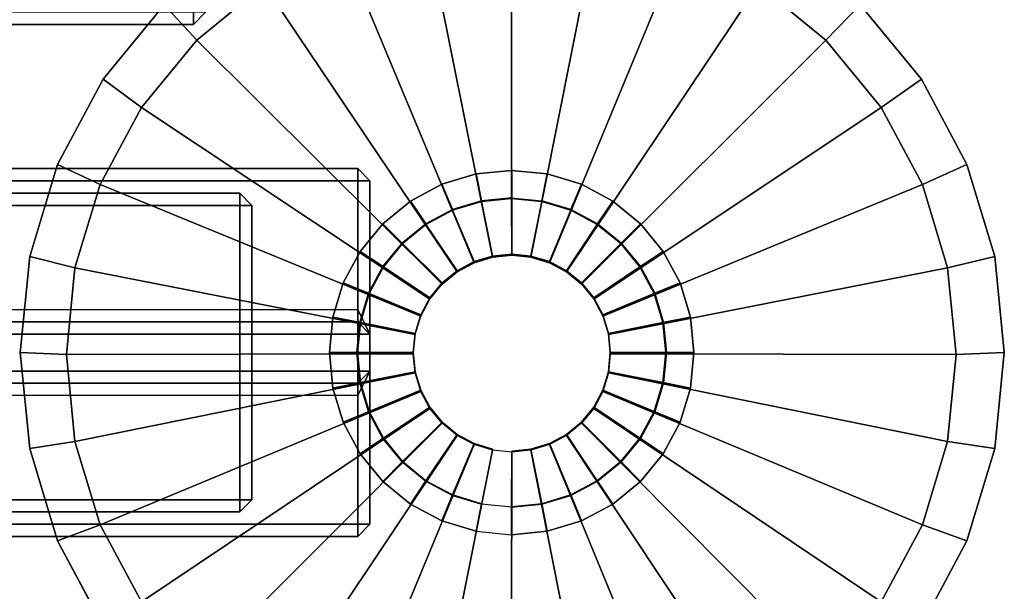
# Model space of a CAD drawing. Header units: inches. Extents: x 82 to 767, y -5 to 263.
# Tile 162 of 256: x 763.71 to 766.87, y 94.98 to 96.81. Entities that reach past the tile are written whole.
import ezdxf
from ezdxf.enums import TextEntityAlignment as Align

# ---------------------------------------------------------------- set-up
doc = ezdxf.new("R2010")
doc.units = ezdxf.units.IN
doc.header["$MEASUREMENT"] = 0
for name, color, linetype in [('A-FURN-3-COLLECTION-INFINITO-STORAGE-CASE-SIDE-EDGE-HORIZONTAL', 35, 'Continuous'), ('A-FURN-3-COLLECTION-INFINITO-STORAGE-CASE-SIDE-EDGE-VERTICAL', 35, 'Continuous'), ('A-FURN-3-COLLECTION-INFINITO-STORAGE-CASE-SIDE-SURFACE-VERTICAL', 33, 'Continuous'), ('A-FURN-3-COLLECTION-INFINITO-STORAGE-STANCHION-BASE', 251, 'Continuous'), ('A-FURN-3-COLLECTION-INFINITO-STORAGE-STANCHION-GLIDE', 251, 'Continuous'), ('A-FURN-HAWORTH-ATT', 7, 'Continuous')]:
    doc.layers.add(name, color=color, linetype=linetype)
doc.styles.get("Standard").update_dxf_attribs({"font": 'arial.ttf'})

# ---------------------------------------------------------------- blocks, each defined once
blk = doc.blocks.new('HCCS-IWBC-F2-3D-3')
at = {"layer": 'A-FURN-3-COLLECTION-INFINITO-STORAGE-STANCHION-BASE'}
for points, invisible_edges in [([(-0.0971, 6.3921, 3.2097), (-0.1903, 6.3639, 3.2097), (-0.2762, 5.4917, 3.2097), (-0.1903, 5.4458, 3.2097)], 10), ([(-0.0001, 6.4017, 3.2097), (-0.0971, 6.3921, 3.2097), (-0.1903, 5.4458, 3.2097), (-0.0971, 5.4175, 3.2097)], 10), ([(0.0968, 6.3921, 3.2097), (-0.0001, 6.4017, 3.2097), (-0.0971, 5.4175, 3.2097), (-0.0001, 5.408, 3.2097)], 10), ([(0.19, 6.3639, 3.2097), (0.0968, 6.3921, 3.2097), (-0.0001, 5.408, 3.2097), (0.0968, 5.4175, 3.2097)], 10), ([(-0.1903, 6.3639, 3.2097), (-0.2762, 6.3179, 3.2097), (-0.3515, 5.5535, 3.2097), (-0.2762, 5.4917, 3.2097)], 10), ([(0.2759, 6.3179, 3.2097), (0.19, 6.3639, 3.2097), (0.0968, 5.4175, 3.2097), (0.19, 5.4458, 3.2097)], 10), ([(-0.2762, 6.3179, 3.2097), (-0.3515, 6.2561, 3.2097), (-0.4132, 5.6288, 3.2097), (-0.3515, 5.5535, 3.2097)], 10), ([(0.3512, 6.2561, 3.2097), (0.2759, 6.3179, 3.2097), (0.19, 5.4458, 3.2097), (0.2759, 5.4917, 3.2097)], 10), ([(-0.3515, 6.2561, 3.2097), (-0.4132, 6.1809, 3.2097), (-0.4592, 5.7147, 3.2097), (-0.4132, 5.6288, 3.2097)], 10), ([(0.413, 6.1809, 3.2097), (0.3512, 6.2561, 3.2097), (0.2759, 5.4917, 3.2097), (0.3512, 5.5535, 3.2097)], 10), ([(-0.4132, 6.1809, 3.2097), (-0.4592, 6.095, 3.2097), (-0.4874, 5.8079, 3.2097), (-0.4592, 5.7147, 3.2097)], 10), ([(0.4589, 6.095, 3.2097), (0.413, 6.1809, 3.2097), (0.3512, 5.5535, 3.2097), (0.413, 5.6288, 3.2097)], 10), ([(-0.4592, 6.095, 3.2097), (-0.4874, 6.0018, 3.2097), (-0.497, 5.9048, 3.2097), (-0.4874, 5.8079, 3.2097)], 10), ([(0.4872, 6.0018, 3.2097), (0.4589, 6.095, 3.2097), (0.413, 5.6288, 3.2097), (0.4589, 5.7147, 3.2097)], 10), ([(0.4967, 5.9048, 3.2097), (0.4872, 6.0018, 3.2097), (0.4589, 5.7147, 3.2097), (0.4872, 5.8079, 3.2097)], 10), ([(-0.5118, 3.8508, 6.2605), (-0.5118, 5.0319, 3.1996), (-0.5118, -5.1256, 3.1844), (-0.5118, -0.0075, 6.1599)], 10), ([(-0.5118, 5.0319, 3.1996), (-0.5118, 5.0319, 2.0654), (-0.5118, -5.1256, 2.0654), (-0.5118, -5.1256, 3.1844)], 8), ([(0.5118, -5.1256, 3.1844), (0.5118, -5.1256, 2.0654), (0.5118, 5.0319, 2.0654), (0.5118, 5.0319, 3.1996)], 8), ([(0.5118, -0.0075, 6.1599), (0.5118, -5.1256, 3.1844), (0.5118, 5.0319, 3.1996), (0.5118, 3.8508, 6.2605)], 10)]:
    blk.add_3dface(points, dxfattribs=dict(at, invisible_edges=invisible_edges))
for points in [[(-0.5512, 5.4106, 1.8292), (-0.5906, 5.4106, 1.8686), (-0.5906, 5.4106, 1.8686), (-0.5512, 5.45, 1.8686)], [(-0.5512, 5.45, 1.8686), (-0.5906, 5.4106, 1.8686), (-0.5906, 5.4106, 1.9867), (-0.5512, 5.45, 1.9867)], [(-0.5512, 5.45, 1.9867), (-0.5906, 5.4106, 1.9867), (-0.5906, 5.4106, 1.9867), (-0.5512, 5.4106, 2.026)], [(0.5512, 5.45, 1.8686), (0.5512, 5.4106, 1.8292), (-0.5512, 5.4106, 1.8292), (-0.5512, 5.45, 1.8686)], [(-0.5512, 5.45, 1.9867), (-0.5512, 5.4106, 2.026), (-0.1384, 5.4106, 2.026), (-0.0597, 5.45, 1.9867)], [(0.5512, 5.45, 1.9867), (0.5512, 5.45, 1.8686), (-0.5512, 5.45, 1.8686), (-0.5512, 5.45, 1.9867)], [(-0.0597, 5.45, 1.9867), (-0.1384, 5.4106, 2.026), (-0.1384, 5.4106, 2.026), (-0.099, 5.4106, 2.0654)], [(-0.0597, 5.45, 1.9867), (-0.099, 5.4106, 2.0654), (-0.0984, 5.4106, 2.9709), (-0.0591, 5.45, 2.9709)], [(-0.0591, 5.45, 2.9709), (-0.0984, 5.4106, 2.9709), (-0.0984, 5.4106, 2.9709), (-0.0591, 5.4106, 3.0103)], [(0.0591, 5.45, 1.9867), (-0.0597, 5.45, 1.9867), (-0.0591, 5.45, 2.9709), (0.0591, 5.45, 2.9709)], [(0.0591, 5.4106, 3.0103), (0.0591, 5.45, 2.9709), (-0.0591, 5.45, 2.9709), (-0.0591, 5.4106, 3.0103)], [(0.0984, 5.4106, 2.0654), (0.0591, 5.45, 1.9867), (0.0591, 5.45, 2.9709), (0.0984, 5.4106, 2.9709)], [(0.5512, 5.4106, 2.026), (0.5512, 5.45, 1.9867), (0.0591, 5.45, 1.9867), (0.1378, 5.4106, 2.026)], [(0.1378, 5.4106, 2.026), (0.0591, 5.45, 1.9867), (0.0591, 5.45, 1.9867), (0.0984, 5.4106, 2.0654)], [(0.0984, 5.4106, 2.9709), (0.0591, 5.45, 2.9709), (0.0591, 5.45, 2.9709), (0.0591, 5.4106, 3.0103)], [(0.5906, 5.4106, 1.8686), (0.5512, 5.45, 1.8686), (0.5512, 5.45, 1.9867), (0.5906, 5.4106, 1.9867)], [(0.5512, 5.4106, 1.8292), (0.5512, 5.45, 1.8686), (0.5512, 5.45, 1.8686), (0.5906, 5.4106, 1.8686)], [(0.5906, 5.4106, 1.9867), (0.5512, 5.45, 1.9867), (0.5512, 5.45, 1.9867), (0.5512, 5.4106, 2.026)], [(-0.5906, 5.4106, 1.8686), (-0.5512, 5.4106, 1.8292), (-0.5512, -5.5829, 1.8292), (-0.5906, -5.5829, 1.8686)], [(-0.5512, 5.4106, 2.026), (-0.5906, 5.4106, 1.9867), (-0.5906, -5.5829, 1.9867), (-0.5512, -5.5829, 2.026)], [(-0.5906, 5.4106, 1.9867), (-0.5906, 5.4106, 1.8686), (-0.5906, -5.5829, 1.8686), (-0.5906, -5.5829, 1.9867)], [(-0.5512, 5.4106, 1.8292), (0.5512, 5.4106, 1.8292), (0.5512, -5.5829, 1.8292), (-0.5512, -5.5829, 1.8292)], [(-0.1384, 5.4106, 2.026), (-0.5512, 5.4106, 2.026), (-0.5512, -5.5829, 2.026), (-0.1384, -5.5829, 2.026)], [(-0.1384, 5.4106, 2.026), (-0.099, 5.4106, 2.0654), (-0.099, -5.5829, 2.0654), (-0.1384, -5.5829, 2.026)], [(-0.099, -5.5829, 2.0654), (-0.0985, -5.5829, 2.9709), (-0.0984, 5.4106, 2.9709), (-0.099, 5.4106, 2.0654)], [(-0.0985, -5.5829, 2.9709), (-0.0591, -5.5829, 3.0103), (-0.0591, 5.4106, 3.0103), (-0.0984, 5.4106, 2.9709)], [(0.0591, 5.4106, 3.0103), (-0.0591, 5.4106, 3.0103), (-0.0591, -5.5829, 3.0103), (0.0591, -5.5829, 3.0103)], [(0.0591, -5.5829, 3.0103), (0.0984, -5.5829, 2.9709), (0.0984, 5.4106, 2.9709), (0.0591, 5.4106, 3.0103)], [(0.0984, 5.4106, 2.0654), (0.0984, 5.4106, 2.9709), (0.0984, -5.5829, 2.9709), (0.0984, -5.5829, 2.0654)], [(0.1378, -5.5829, 2.026), (0.0984, -5.5829, 2.0654), (0.0984, 5.4106, 2.0654), (0.1378, 5.4106, 2.026)], [(0.5512, 5.4106, 2.026), (0.1378, 5.4106, 2.026), (0.1378, -5.5829, 2.026), (0.5512, -5.5829, 2.026)], [(0.5906, 5.4106, 1.9867), (0.5512, 5.4106, 2.026), (0.5512, -5.5829, 2.026), (0.5906, -5.5829, 1.9867)], [(0.5512, 5.4106, 1.8292), (0.5906, 5.4106, 1.8686), (0.5906, -5.5829, 1.8686), (0.5512, -5.5829, 1.8292)], [(0.5906, 5.4106, 1.8686), (0.5906, 5.4106, 1.9867), (0.5906, -5.5829, 1.9867), (0.5906, -5.5829, 1.8686)], [(-0.4724, 5.0713, 3.2071), (-0.5118, 5.0319, 3.1996), (-0.5118, 3.8508, 6.2605), (-0.4724, 3.8902, 6.1604)], [(-0.4724, 5.0713, 2.0654), (-0.4724, 5.0319, 2.026), (-0.4724, 5.0319, 2.026), (-0.5118, 5.0319, 2.0654)], [(-0.5118, 5.0319, 3.1996), (-0.4724, 5.0713, 3.2071), (-0.4724, 5.0713, 2.0654), (-0.5118, 5.0319, 2.0654)], [(0.4724, 5.0713, 3.2071), (-0.4724, 5.0713, 3.2071), (-0.4724, 3.8902, 6.1604), (0.4724, 3.8902, 6.1604)], [(0.4724, 5.0713, 2.0654), (-0.4724, 5.0713, 2.0654), (-0.4724, 5.0713, 3.2071), (0.4724, 5.0713, 3.2071)], [(-0.4724, 5.0319, 2.026), (-0.4724, 5.0713, 2.0654), (0.4724, 5.0713, 2.0654), (0.4724, 5.0319, 2.026)], [(0.5118, 5.0319, 2.0654), (0.4724, 5.0713, 2.0654), (0.4724, 5.0713, 3.2071), (0.5118, 5.0319, 3.1996)], [(0.4724, 3.8902, 6.1604), (0.5118, 3.8508, 6.2605), (0.5118, 5.0319, 3.1996), (0.4724, 5.0713, 3.2071)], [(0.5118, 5.0319, 2.0654), (0.4724, 5.0319, 2.026), (0.4724, 5.0319, 2.026), (0.4724, 5.0713, 2.0654)], [(-0.4724, -5.1256, 2.026), (-0.5118, -5.1256, 2.0654), (-0.5118, 5.0319, 2.0654), (-0.4724, 5.0319, 2.026)], [(0.4724, -5.1256, 2.026), (-0.4724, -5.1256, 2.026), (-0.4724, 5.0319, 2.026), (0.4724, 5.0319, 2.026)], [(0.4724, 5.0319, 2.026), (0.5118, 5.0319, 2.0654), (0.5118, -5.1256, 2.0654), (0.4724, -5.1256, 2.026)]]:
    blk.add_3dface(points, dxfattribs=at)
at = {"layer": 'A-FURN-3-COLLECTION-INFINITO-STORAGE-STANCHION-GLIDE', "invisible_edges": 10}
for points in [[(-0.3081, 4.3577), (-0.6044, 4.4475), (-0.3081, 7.4558), (0, 7.4862)], [(0, 4.3273), (-0.3081, 4.3577), (0, 7.4862), (0.3081, 7.4558)], [(-0.6044, 4.4475), (-0.8775, 4.5935), (-0.6044, 7.366), (-0.3081, 7.4558)], [(0.3081, 4.3577), (0, 4.3273), (0.3081, 7.4558), (0.6044, 7.366)], [(-0.8775, 4.5935), (-1.1168, 4.7899), (-0.8775, 7.22), (-0.6044, 7.366)], [(0.6044, 4.4475), (0.3081, 4.3577), (0.6044, 7.366), (0.8775, 7.22)], [(-1.1168, 4.7899), (-1.3133, 5.0293), (-1.1168, 7.0236), (-0.8775, 7.22)], [(0.8775, 4.5935), (0.6044, 4.4475), (0.8775, 7.22), (1.1168, 7.0236)]]:
    blk.add_3dface(points, dxfattribs=at)
at = {"layer": 'A-FURN-HAWORTH-ATT', "flags": 1}
for tag, p in [('HAWMC', (0, 0)), ('HAWMC', (0, 0)), ('HAWPN', (0, -0.1667)), ('HAWPN', (0, -0.1667)), ('HAWSN', (0, -0.3333)), ('HAWSN', (0, -0.3333))]:
    blk.add_attdef(tag, text='', height=0.1, dxfattribs=at).set_placement(p, align=Align.TOP_CENTER)
at = {"layer": 'A-FURN-3-COLLECTION-INFINITO-STORAGE-STANCHION-BASE'}
mesh = blk.add_polymesh((33, 2), dxfattribs=at)
for k, corner in enumerate([(0.4967, 5.9048, 3.2097), (0.5851, 5.9048, 3.1672), (0.4872, 6.0018, 3.2097), (0.5738, 6.0189, 3.1672), (0.4589, 6.095, 3.2097), (0.5405, 6.1287, 3.1672), (0.413, 6.1809, 3.2097), (0.4865, 6.2298, 3.1672), (0.3512, 6.2561, 3.2097), (0.4137, 6.3185, 3.1672), (0.2759, 6.3179, 3.2097), (0.325, 6.3913, 3.1672), (0.19, 6.3639, 3.2097), (0.2239, 6.4453, 3.1672), (0.0968, 6.3921, 3.2097), (0.1141, 6.4786, 3.1672), (-0.0001, 6.4017, 3.2097), (0, 6.4899, 3.1672), (-0.0971, 6.3921, 3.2097), (-0.1141, 6.4786, 3.1672), (-0.1903, 6.3639, 3.2097), (-0.2239, 6.4453, 3.1672), (-0.2762, 6.3179, 3.2097), (-0.325, 6.3913, 3.1672), (-0.3515, 6.2561, 3.2097), (-0.4137, 6.3185, 3.1672), (-0.4132, 6.1809, 3.2097), (-0.4865, 6.2298, 3.1672), (-0.4592, 6.095, 3.2097), (-0.5405, 6.1287, 3.1672), (-0.4874, 6.0018, 3.2097), (-0.5738, 6.0189, 3.1672), (-0.497, 5.9048, 3.2097), (-0.5851, 5.9048, 3.1672), (-0.4874, 5.8079, 3.2097), (-0.5738, 5.7907, 3.1672), (-0.4592, 5.7147, 3.2097), (-0.5405, 5.6809, 3.1672), (-0.4132, 5.6288, 3.2097), (-0.4865, 5.5798, 3.1672), (-0.3515, 5.5535, 3.2097), (-0.4137, 5.4911, 3.1672), (-0.2762, 5.4917, 3.2097), (-0.325, 5.4183, 3.1672), (-0.1903, 5.4458, 3.2097), (-0.2239, 5.3643, 3.1672), (-0.0971, 5.4175, 3.2097), (-0.1141, 5.331, 3.1672), (-0.0001, 5.408, 3.2097), (0, 5.3197, 3.1672), (0.0968, 5.4175, 3.2097), (0.1141, 5.331, 3.1672), (0.19, 5.4458, 3.2097), (0.2239, 5.3643, 3.1672), (0.2759, 5.4917, 3.2097), (0.325, 5.4183, 3.1672), (0.3512, 5.5535, 3.2097), (0.4137, 5.4911, 3.1672), (0.413, 5.6288, 3.2097), (0.4865, 5.5798, 3.1672), (0.4589, 5.7147, 3.2097), (0.5405, 5.6809, 3.1672), (0.4872, 5.8079, 3.2097), (0.5738, 5.7907, 3.1672), (0.4967, 5.9048, 3.2097), (0.5851, 5.9048, 3.1672)]):
    mesh.set_mesh_vertex(divmod(k, 2), corner)
mesh = blk.add_polymesh((2, 32), dxfattribs=dict(at, n_close=True))
for k, corner in enumerate([(0.5738, 5.7907, 3.1672), (0.5405, 5.6809, 3.1672), (0.4865, 5.5798, 3.1672), (0.4137, 5.4911, 3.1672), (0.325, 5.4183, 3.1672), (0.2239, 5.3643, 3.1672), (0.1141, 5.331, 3.1672), (0, 5.3197, 3.1672), (-0.1141, 5.331, 3.1672), (-0.2239, 5.3643, 3.1672), (-0.325, 5.4183, 3.1672), (-0.4137, 5.4911, 3.1672), (-0.4865, 5.5798, 3.1672), (-0.5405, 5.6809, 3.1672), (-0.5738, 5.7907, 3.1672), (-0.5851, 5.9048, 3.1672), (-0.5738, 6.0189, 3.1672), (-0.5405, 6.1287, 3.1672), (-0.4865, 6.2298, 3.1672), (-0.4137, 6.3185, 3.1672), (-0.325, 6.3913, 3.1672), (-0.2239, 6.4453, 3.1672), (-0.1141, 6.4786, 3.1672), (0, 6.4899, 3.1672), (0.1141, 6.4786, 3.1672), (0.2239, 6.4453, 3.1672), (0.325, 6.3913, 3.1672), (0.4137, 6.3185, 3.1672), (0.4865, 6.2298, 3.1672), (0.5405, 6.1287, 3.1672), (0.5738, 6.0189, 3.1672), (0.5851, 5.9048, 3.1672), (0.5735, 5.7907, 1.6704), (0.5402, 5.681, 1.6704), (0.4862, 5.5799, 1.6704), (0.4135, 5.4913, 1.6704), (0.3248, 5.4185, 1.6704), (0.2237, 5.3645, 1.6704), (0.114, 5.3312, 1.6704), (-0.0001, 5.3199, 1.6704), (-0.1143, 5.3312, 1.6704), (-0.224, 5.3645, 1.6704), (-0.3251, 5.4185, 1.6704), (-0.4137, 5.4913, 1.6704), (-0.4865, 5.5799, 1.6704), (-0.5405, 5.681, 1.6704), (-0.5738, 5.7907, 1.6704), (-0.5851, 5.9048, 1.6704), (-0.5738, 6.019, 1.6704), (-0.5405, 6.1287, 1.6704), (-0.4865, 6.2298, 1.6704), (-0.4137, 6.3184, 1.6704), (-0.3251, 6.3912, 1.6704), (-0.224, 6.4452, 1.6704), (-0.1143, 6.4785, 1.6704), (-0.0001, 6.4898, 1.6704), (0.114, 6.4785, 1.6704), (0.2237, 6.4452, 1.6704), (0.3248, 6.3912, 1.6704), (0.4135, 6.3184, 1.6704), (0.4862, 6.2298, 1.6704), (0.5402, 6.1287, 1.6704), (0.5735, 6.019, 1.6704), (0.5848, 5.9048, 1.6704)]):
    mesh.set_mesh_vertex(divmod(k, 32), corner)
mesh = blk.add_polymesh((2, 32), dxfattribs=dict(at, n_close=True))
for k, corner in enumerate([(0.5735, 5.7907, 1.6704), (0.5402, 5.681, 1.6704), (0.4862, 5.5799, 1.6704), (0.4135, 5.4913, 1.6704), (0.3248, 5.4185, 1.6704), (0.2237, 5.3645, 1.6704), (0.114, 5.3312, 1.6704), (-0.0001, 5.3199, 1.6704), (-0.1143, 5.3312, 1.6704), (-0.224, 5.3645, 1.6704), (-0.3251, 5.4185, 1.6704), (-0.4137, 5.4913, 1.6704), (-0.4865, 5.5799, 1.6704), (-0.5405, 5.681, 1.6704), (-0.5738, 5.7907, 1.6704), (-0.5851, 5.9048, 1.6704), (-0.5738, 6.019, 1.6704), (-0.5405, 6.1287, 1.6704), (-0.4865, 6.2298, 1.6704), (-0.4137, 6.3184, 1.6704), (-0.3251, 6.3912, 1.6704), (-0.224, 6.4452, 1.6704), (-0.1143, 6.4785, 1.6704), (-0.0001, 6.4898, 1.6704), (0.114, 6.4785, 1.6704), (0.2237, 6.4452, 1.6704), (0.3248, 6.3912, 1.6704), (0.4135, 6.3184, 1.6704), (0.4862, 6.2298, 1.6704), (0.5402, 6.1287, 1.6704), (0.5735, 6.019, 1.6704), (0.5848, 5.9048, 1.6704), (0.4854, 5.8083, 1.635), (0.4572, 5.7154, 1.635), (0.4115, 5.6298, 1.635), (0.3499, 5.5548, 1.635), (0.2749, 5.4933, 1.635), (0.1893, 5.4475, 1.635), (0.0965, 5.4193, 1.635), (-0.0001, 5.4098, 1.635), (-0.0967, 5.4193, 1.635), (-0.1895, 5.4475, 1.635), (-0.2751, 5.4933, 1.635), (-0.3501, 5.5548, 1.635), (-0.4117, 5.6298, 1.635), (-0.4574, 5.7154, 1.635), (-0.4856, 5.8083, 1.635), (-0.4951, 5.9048, 1.635), (-0.4856, 6.0014, 1.635), (-0.4574, 6.0943, 1.635), (-0.4117, 6.1798, 1.635), (-0.3501, 6.2549, 1.635), (-0.2751, 6.3164, 1.635), (-0.1895, 6.3622, 1.635), (-0.0967, 6.3903, 1.635), (-0.0001, 6.3998, 1.635), (0.0965, 6.3903, 1.635), (0.1893, 6.3622, 1.635), (0.2749, 6.3164, 1.635), (0.3499, 6.2549, 1.635), (0.4115, 6.1798, 1.635), (0.4572, 6.0943, 1.635), (0.4854, 6.0014, 1.635), (0.4949, 5.9048, 1.635)]):
    mesh.set_mesh_vertex(divmod(k, 32), corner)
mesh = blk.add_polymesh((2, 32), dxfattribs=dict(at, n_close=True))
for k, corner in enumerate([(0.4854, 5.8083, 1.635), (0.4572, 5.7154, 1.635), (0.4115, 5.6298, 1.635), (0.3499, 5.5548, 1.635), (0.2749, 5.4933, 1.635), (0.1893, 5.4475, 1.635), (0.0965, 5.4193, 1.635), (-0.0001, 5.4098, 1.635), (-0.0967, 5.4193, 1.635), (-0.1895, 5.4475, 1.635), (-0.2751, 5.4933, 1.635), (-0.3501, 5.5548, 1.635), (-0.4117, 5.6298, 1.635), (-0.4574, 5.7154, 1.635), (-0.4856, 5.8083, 1.635), (-0.4951, 5.9048, 1.635), (-0.4856, 6.0014, 1.635), (-0.4574, 6.0943, 1.635), (-0.4117, 6.1798, 1.635), (-0.3501, 6.2549, 1.635), (-0.2751, 6.3164, 1.635), (-0.1895, 6.3622, 1.635), (-0.0967, 6.3903, 1.635), (-0.0001, 6.3998, 1.635), (0.0965, 6.3903, 1.635), (0.1893, 6.3622, 1.635), (0.2749, 6.3164, 1.635), (0.3499, 6.2549, 1.635), (0.4115, 6.1798, 1.635), (0.4572, 6.0943, 1.635), (0.4854, 6.0014, 1.635), (0.4949, 5.9048, 1.635), (0.3099, 5.8436, 1.635), (0.2919, 5.7843, 1.635), (0.2627, 5.7297, 1.635), (0.2234, 5.6818, 1.635), (0.1755, 5.6425, 1.635), (0.1208, 5.6133, 1.635), (0.0616, 5.5953, 1.635), (-0.0001, 5.5892, 1.635), (-0.0618, 5.5953, 1.635), (-0.1211, 5.6133, 1.635), (-0.1757, 5.6425, 1.635), (-0.2236, 5.6818, 1.635), (-0.2629, 5.7297, 1.635), (-0.2921, 5.7843, 1.635), (-0.3101, 5.8436, 1.635), (-0.3162, 5.9053, 1.635), (-0.3101, 5.9669, 1.635), (-0.2921, 6.0262, 1.635), (-0.2629, 6.0809, 1.635), (-0.2236, 6.1288, 1.635), (-0.1757, 6.1681, 1.635), (-0.1211, 6.1973, 1.635), (-0.0618, 6.2153, 1.635), (-0.0001, 6.2214, 1.635), (0.0616, 6.2153, 1.635), (0.1208, 6.1973, 1.635), (0.1755, 6.1681, 1.635), (0.2234, 6.1288, 1.635), (0.2627, 6.0809, 1.635), (0.2919, 6.0262, 1.635), (0.3099, 5.9669, 1.635), (0.316, 5.9053, 1.635)]):
    mesh.set_mesh_vertex(divmod(k, 32), corner)
at = {"layer": 'A-FURN-3-COLLECTION-INFINITO-STORAGE-STANCHION-GLIDE'}
mesh = blk.add_polymesh((33, 3), dxfattribs=at)
for k, corner in enumerate([(0.3196, 5.9053, 0.8399), (1.4347, 5.9037, 0.2905), (1.5794, 5.9067, 0.1976), (0.3135, 5.9669, 0.8399), (1.4072, 6.1823, 0.2905), (1.5491, 6.2149, 0.1976), (0.2955, 6.0262, 0.8399), (1.326, 6.4502, 0.2905), (1.4592, 6.5112, 0.1976), (0.2663, 6.0809, 0.8399), (1.194, 6.6971, 0.2905), (1.3133, 6.7842, 0.1976), (0.227, 6.1288, 0.8399), (1.0164, 6.9135, 0.2905), (1.1168, 7.0236, 0.1976), (0.1791, 6.1681, 0.8399), (0.8, 7.0911, 0.2905), (0.8775, 7.22, 0.1976), (0.1245, 6.1973, 0.8399), (0.5531, 7.2231, 0.2905), (0.6044, 7.366, 0.1976), (0.0652, 6.2153, 0.8399), (0.2852, 7.3043, 0.2905), (0.3081, 7.4558, 0.1976), (0.0035, 6.2214, 0.8399), (0.0066, 7.3318, 0.2905), (0, 7.4862, 0.1976), (-0.0581, 6.2153, 0.8399), (-0.272, 7.3043, 0.2905), (-0.3081, 7.4558, 0.1976), (-0.1174, 6.1973, 0.8399), (-0.5399, 7.2231, 0.2905), (-0.6044, 7.366, 0.1976), (-0.1721, 6.1681, 0.8399), (-0.7868, 7.0911, 0.2905), (-0.8775, 7.22, 0.1976), (-0.22, 6.1288, 0.8399), (-1.0032, 6.9135, 0.2905), (-1.1168, 7.0236, 0.1976), (-0.2593, 6.0809, 0.8399), (-1.1808, 6.6971, 0.2905), (-1.3133, 6.7842, 0.1976), (-0.2885, 6.0262, 0.8399), (-1.3128, 6.4502, 0.2905), (-1.4592, 6.5112, 0.1976), (-0.3065, 5.9669, 0.8399), (-1.3941, 6.1823, 0.2905), (-1.5491, 6.2149, 0.1976), (-0.3125, 5.9053, 0.8399), (-1.4215, 5.9037, 0.2905), (-1.5794, 5.9067, 0.1976), (-0.3065, 5.8436, 0.8399), (-1.3941, 5.625, 0.2905), (-1.5491, 5.5986, 0.1976), (-0.2885, 5.7843, 0.8399), (-1.3128, 5.3571, 0.2905), (-1.4592, 5.3023, 0.1976), (-0.2593, 5.7297, 0.8399), (-1.1808, 5.1102, 0.2905), (-1.3133, 5.0293, 0.1976), (-0.22, 5.6818, 0.8399), (-1.0032, 4.8938, 0.2905), (-1.1168, 4.7899, 0.1976), (-0.1721, 5.6425, 0.8399), (-0.7868, 4.7162, 0.2905), (-0.8775, 4.5935, 0.1976), (-0.1174, 5.6133, 0.8399), (-0.5399, 4.5843, 0.2905), (-0.6044, 4.4475, 0.1976), (-0.0581, 5.5953, 0.8399), (-0.272, 4.503, 0.2905), (-0.3081, 4.3577, 0.1976), (0.0035, 5.5892, 0.8399), (0.0066, 4.4755, 0.2905), (0, 4.3273, 0.1976), (0.0652, 5.5953, 0.8399), (0.2852, 4.503, 0.2905), (0.3081, 4.3577, 0.1976), (0.1245, 5.6133, 0.8399), (0.5531, 4.5843, 0.2905), (0.6044, 4.4475, 0.1976), (0.1791, 5.6425, 0.8399), (0.8, 4.7162, 0.2905), (0.8775, 4.5935, 0.1976), (0.227, 5.6818, 0.8399), (1.0164, 4.8938, 0.2905), (1.1168, 4.7899, 0.1976), (0.2663, 5.7297, 0.8399), (1.194, 5.1102, 0.2905), (1.3133, 5.0293, 0.1976), (0.2955, 5.7843, 0.8399), (1.326, 5.3571, 0.2905), (1.4592, 5.3023, 0.1976), (0.3135, 5.8436, 0.8399), (1.4072, 5.625, 0.2905), (1.5491, 5.5986, 0.1976), (0.3196, 5.9053, 0.8399), (1.4347, 5.9037, 0.2905), (1.5794, 5.9067, 0.1976)]):
    mesh.set_mesh_vertex(divmod(k, 3), corner)
mesh = blk.add_polymesh((33, 2), dxfattribs=at)
for k, corner in enumerate([(1.5491, 5.5986), (1.5491, 5.5986, 0.1976), (1.4592, 5.3023), (1.4592, 5.3023, 0.1976), (1.3133, 5.0293), (1.3133, 5.0293, 0.1976), (1.1168, 4.7899), (1.1168, 4.7899, 0.1976), (0.8775, 4.5935), (0.8775, 4.5935, 0.1976), (0.6044, 4.4475), (0.6044, 4.4475, 0.1976), (0.3081, 4.3577), (0.3081, 4.3577, 0.1976), (0, 4.3273), (0, 4.3273, 0.1976), (-0.3081, 4.3577), (-0.3081, 4.3577, 0.1976), (-0.6044, 4.4475), (-0.6044, 4.4475, 0.1976), (-0.8775, 4.5935), (-0.8775, 4.5935, 0.1976), (-1.1168, 4.7899), (-1.1168, 4.7899, 0.1976), (-1.3133, 5.0293), (-1.3133, 5.0293, 0.1976), (-1.4592, 5.3023), (-1.4592, 5.3023, 0.1976), (-1.5491, 5.5986), (-1.5491, 5.5986, 0.1976), (-1.5794, 5.9067), (-1.5794, 5.9067, 0.1976), (-1.5491, 6.2149), (-1.5491, 6.2149, 0.1976), (-1.4592, 6.5112), (-1.4592, 6.5112, 0.1976), (-1.3133, 6.7842), (-1.3133, 6.7842, 0.1976), (-1.1168, 7.0236), (-1.1168, 7.0236, 0.1976), (-0.8775, 7.22), (-0.8775, 7.22, 0.1976), (-0.6044, 7.366), (-0.6044, 7.366, 0.1976), (-0.3081, 7.4558), (-0.3081, 7.4558, 0.1976), (0, 7.4862), (0, 7.4862, 0.1976), (0.3081, 7.4558), (0.3081, 7.4558, 0.1976), (0.6044, 7.366), (0.6044, 7.366, 0.1976), (0.8775, 7.22), (0.8775, 7.22, 0.1976), (1.1168, 7.0236), (1.1168, 7.0236, 0.1976), (1.3133, 6.7842), (1.3133, 6.7842, 0.1976), (1.4592, 6.5112), (1.4592, 6.5112, 0.1976), (1.5491, 6.2149), (1.5491, 6.2149, 0.1976), (1.5794, 5.9067), (1.5794, 5.9067, 0.1976), (1.5491, 5.5986), (1.5491, 5.5986, 0.1976)]):
    mesh.set_mesh_vertex(divmod(k, 2), corner)
mesh = blk.add_polymesh((2, 32), dxfattribs=dict(at, n_close=True))
for k, corner in enumerate([(0.31, 5.8436, 1.635), (0.292, 5.7843, 1.635), (0.2628, 5.7297, 1.635), (0.2235, 5.6818, 1.635), (0.1756, 5.6425, 1.635), (0.121, 5.6133, 1.635), (0.0617, 5.5953, 1.635), (0, 5.5892, 1.635), (-0.0617, 5.5953, 1.635), (-0.121, 5.6133, 1.635), (-0.1756, 5.6425, 1.635), (-0.2235, 5.6818, 1.635), (-0.2628, 5.7297, 1.635), (-0.292, 5.7843, 1.635), (-0.31, 5.8436, 1.635), (-0.3161, 5.9053, 1.635), (-0.31, 5.9669, 1.635), (-0.292, 6.0262, 1.635), (-0.2628, 6.0809, 1.635), (-0.2235, 6.1288, 1.635), (-0.1756, 6.1681, 1.635), (-0.121, 6.1973, 1.635), (-0.0617, 6.2153, 1.635), (0, 6.2214, 1.635), (0.0617, 6.2153, 1.635), (0.121, 6.1973, 1.635), (0.1756, 6.1681, 1.635), (0.2235, 6.1288, 1.635), (0.2628, 6.0809, 1.635), (0.292, 6.0262, 1.635), (0.31, 5.9669, 1.635), (0.3161, 5.9053, 1.635), (0.31, 5.8436, 0.8399), (0.292, 5.7843, 0.8399), (0.2628, 5.7297, 0.8399), (0.2235, 5.6818, 0.8399), (0.1756, 5.6425, 0.8399), (0.121, 5.6133, 0.8399), (0.0617, 5.5953, 0.8399), (0, 5.5892, 0.8399), (-0.0617, 5.5953, 0.8399), (-0.121, 5.6133, 0.8399), (-0.1756, 5.6425, 0.8399), (-0.2235, 5.6818, 0.8399), (-0.2628, 5.7297, 0.8399), (-0.292, 5.7843, 0.8399), (-0.31, 5.8436, 0.8399), (-0.3161, 5.9053, 0.8399), (-0.31, 5.9669, 0.8399), (-0.292, 6.0262, 0.8399), (-0.2628, 6.0809, 0.8399), (-0.2235, 6.1288, 0.8399), (-0.1756, 6.1681, 0.8399), (-0.121, 6.1973, 0.8399), (-0.0617, 6.2153, 0.8399), (0, 6.2214, 0.8399), (0.0617, 6.2153, 0.8399), (0.121, 6.1973, 0.8399), (0.1756, 6.1681, 0.8399), (0.2235, 6.1288, 0.8399), (0.2628, 6.0809, 0.8399), (0.292, 6.0262, 0.8399), (0.31, 5.9669, 0.8399), (0.3161, 5.9053, 0.8399)]):
    mesh.set_mesh_vertex(divmod(k, 32), corner)
blk = doc.blocks.new('HCCS-IWBC-C2W1-3D-3')
at = {"layer": 'A-FURN-3-COLLECTION-INFINITO-STORAGE-CASE-SIDE-EDGE-HORIZONTAL'}
for points in [[(32.4549, 4.9235, -3.5432), (32.4949, 4.8835, -3.5432), (32.4949, 4.8835, -3.5432), (32.4549, 4.8835, -3.5832)], [(32.4549, 4.8835, 16.1018), (32.4949, 4.8835, 16.0618), (32.4949, 4.8835, 16.0618), (32.4549, 4.9235, 16.0618)], [(32.4549, -8.4224, 16.1018), (32.4949, -8.4224, 16.0618), (32.4949, 4.8835, 16.0618), (32.4549, 4.8835, 16.1018)], [(32.4949, -8.4224, -3.5432), (32.4549, -8.4224, -3.5832), (32.4549, 4.8835, -3.5832), (32.4949, 4.8835, -3.5432)]]:
    blk.add_3dface(points, dxfattribs=at)
at = {"layer": 'A-FURN-3-COLLECTION-INFINITO-STORAGE-CASE-SIDE-EDGE-VERTICAL'}
blk.add_3dface([(32.4949, 4.8835, -3.5432), (32.4549, 4.9235, -3.5432), (32.4549, 4.9235, 16.0618), (32.4949, 4.8835, 16.0618)], dxfattribs=at)
at = {"layer": 'A-FURN-3-COLLECTION-INFINITO-STORAGE-CASE-SIDE-SURFACE-VERTICAL'}
blk.add_3dface([(32.4949, 4.8835, 16.0618), (32.4949, -8.4224, 16.0618), (32.4949, -8.4224, -3.5432), (32.4949, 4.8835, -3.5432)], dxfattribs=at)
at = {"layer": 'A-FURN-HAWORTH-ATT', "flags": 1}
for tag, p in [('HAWMC', (0, 0)), ('HAWPN', (0, -0.1667)), ('HAWSN', (0, -0.3333))]:
    blk.add_attdef(tag, text='', height=0.1, dxfattribs=at).set_placement(p, align=Align.TOP_CENTER)

msp = doc.modelspace()

# ---------------------------------------------------------------- block references
for name, p, rotation in [('HCCS-IWBC-F2-3D-3', (759.3799, 95.7456), 269.9999999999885), ('HCCS-IWBC-C2W1-3D-3', (759.3799, 129.2942), 270)]:
    msp.add_blockref(name, p, dxfattribs=dict(rotation=rotation))

doc.saveas('drawing.dxf')
